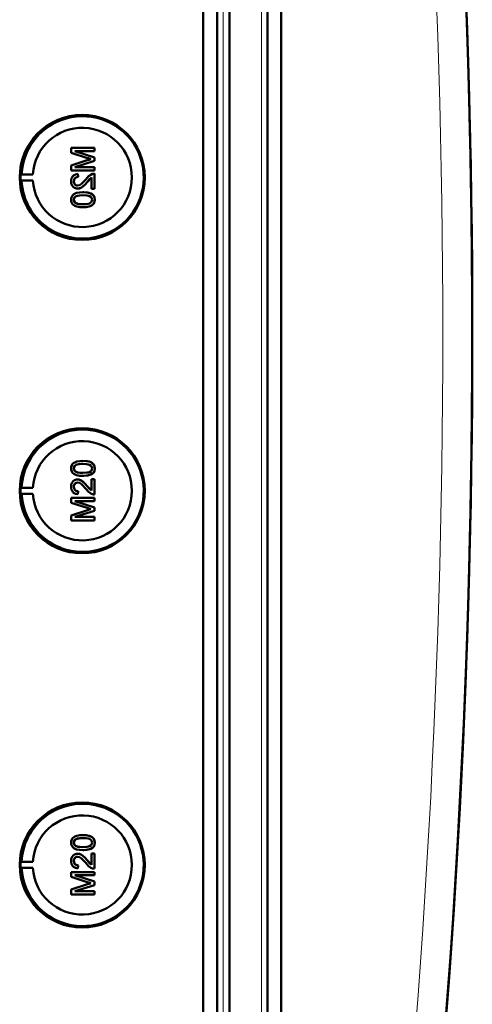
# Model space of a CAD drawing. Extents: x -1358 to 1757, y -1516 to 612.
# Tile 11 of 82: x 533 to 608, y -1279 to -1117. Entities that reach past the tile are written whole.
import ezdxf

# ---------------------------------------------------------------- set-up
doc = ezdxf.new("R2010")
doc.units = 0

msp = doc.modelspace()

# ---------------------------------------------------------------- linework, layer by layer
at = {"color": 7, "lineweight": 50}
for p, q in [((563.49, -1342.44), (563.49, -994.41)), ((565.79, -994.39), (565.79, -1342.45)), ((567.79, -994.39), (567.79, -1342.45)), ((574.04, -1342.45), (574.04, -994.39)), ((576.33, -1342.43), (576.33, -994.42)), ((567.79, -1009.39), (567.79, -1322.18)), ((545.56, -1137.76), (541.71, -1137.76)), ((541.71, -1138.58), (541.71, -1137.76)), ((545.56, -1137.76), (545.57, -1137.76)), ((545.56, -1137.76), (545.56, -1138.3)), ((545.57, -1137.76), (545.57, -1138.3)), ((541.71, -1138.58), (544.41, -1139.44)), ((545.56, -1139.33), (542.3, -1138.3)), ((542.3, -1138.3), (545.56, -1138.3)), ((545.57, -1139.33), (542.31, -1138.3)), ((545.56, -1138.3), (545.57, -1138.3)), ((545.56, -1139.33), (545.57, -1139.33)), ((545.56, -1139.33), (545.56, -1139.89)), ((545.57, -1139.33), (545.57, -1139.89)), ((544.37, -1139.8), (541.71, -1140.65)), ((541.71, -1141.47), (541.71, -1140.65)), ((542.3, -1140.92), (545.56, -1139.89)), ((545.56, -1140.92), (542.3, -1140.92)), ((542.31, -1140.92), (545.57, -1139.89)), ((545.56, -1139.89), (545.57, -1139.89)), ((545.56, -1140.92), (545.57, -1140.92)), ((545.56, -1140.92), (545.56, -1141.47)), ((545.57, -1140.92), (545.57, -1141.47)), ((533.37, -1142.13), (533.56, -1142.1)), ((533.37, -1142.13), (535.41, -1142.13)), ((533.56, -1142.1), (535.41, -1142.13)), ((541.71, -1141.47), (545.56, -1141.47)), ((542.8, -1142.06), (542.8, -1142.06)), ((542.85, -1142.55), (542.8, -1142.06)), ((542.85, -1142.55), (542.8, -1142.06)), ((542.85, -1142.55), (542.85, -1142.55)), ((544.36, -1143.41), (545.07, -1142.65)), ((545.07, -1144.53), (545.07, -1142.64)), ((545.56, -1141.47), (545.57, -1141.47)), ((545.56, -1142.01), (545.57, -1142.01)), ((545.56, -1142.01), (545.56, -1144.53)), ((545.57, -1142.01), (545.57, -1144.53)), ((533.37, -1143.13), (533.56, -1143.16)), ((533.37, -1143.13), (535.41, -1143.13)), ((533.56, -1143.16), (535.41, -1143.13)), ((542.15, -1143.28), (542.16, -1143.28)), ((542.77, -1144.48), (542.78, -1144.48)), ((544.35, -1143.41), (544.36, -1143.41)), ((542.42, -1145.79), (542.43, -1145.79)), ((543.66, -1145.07), (543.67, -1145.07)), ((545.07, -1144.53), (545.56, -1144.53)), ((545.24, -1145.45), (545.25, -1145.45)), ((545.56, -1144.53), (545.57, -1144.53)), ((542.15, -1146.3), (542.16, -1146.3)), ((543.66, -1147.54), (543.67, -1147.54)), ((545.61, -1146.31), (545.62, -1146.31)), ((543.66, -1189.31), (543.67, -1189.31)), ((542.15, -1190.55), (542.16, -1190.55)), ((542.42, -1191.06), (542.43, -1191.06)), ((545.24, -1191.4), (545.25, -1191.4)), ((545.61, -1190.54), (545.62, -1190.54)), ((542.77, -1192.37), (542.78, -1192.37)), ((543.66, -1191.78), (543.67, -1191.78)), ((545.07, -1192.32), (545.56, -1192.32)), ((545.07, -1194.2), (545.07, -1192.32)), ((545.56, -1192.32), (545.56, -1194.84)), ((545.56, -1192.32), (545.57, -1192.32)), ((545.57, -1192.32), (545.57, -1194.84)), ((533.37, -1193.72), (533.56, -1193.69)), ((533.37, -1193.72), (535.41, -1193.72)), ((533.37, -1194.72), (533.56, -1194.75)), ((533.37, -1194.72), (535.41, -1194.72)), ((533.56, -1193.69), (535.41, -1193.72)), ((533.56, -1194.75), (535.41, -1194.72)), ((542.15, -1193.56), (542.16, -1193.56)), ((542.85, -1194.29), (542.8, -1194.79)), ((542.85, -1194.29), (542.8, -1194.79)), ((542.85, -1194.29), (542.85, -1194.29)), ((544.35, -1193.44), (544.36, -1193.44)), ((544.36, -1193.44), (545.07, -1194.2)), ((541.71, -1195.38), (545.56, -1195.38)), ((541.71, -1196.19), (541.71, -1195.38)), ((544.37, -1197.04), (541.71, -1196.19)), ((542.3, -1195.92), (545.56, -1196.95)), ((545.56, -1195.92), (542.3, -1195.92)), ((542.31, -1195.92), (545.57, -1196.95)), ((542.8, -1194.79), (542.8, -1194.79)), ((545.56, -1194.84), (545.57, -1194.84)), ((545.56, -1195.38), (545.56, -1195.92)), ((545.56, -1195.38), (545.57, -1195.38)), ((545.56, -1195.92), (545.57, -1195.92)), ((545.57, -1195.38), (545.57, -1195.92)), ((541.71, -1198.27), (544.41, -1197.41)), ((545.56, -1197.52), (542.3, -1198.54)), ((545.57, -1197.52), (542.31, -1198.54)), ((545.56, -1196.95), (545.56, -1197.52)), ((545.56, -1196.95), (545.57, -1196.95)), ((545.56, -1197.52), (545.57, -1197.52)), ((545.57, -1196.95), (545.57, -1197.52)), ((541.71, -1199.09), (541.71, -1198.27)), ((545.56, -1199.09), (541.71, -1199.09)), ((542.3, -1198.54), (545.56, -1198.54)), ((545.56, -1198.54), (545.56, -1199.09)), ((545.56, -1198.54), (545.57, -1198.54)), ((545.56, -1199.09), (545.57, -1199.09)), ((545.57, -1198.54), (545.57, -1199.09)), ((543.66, -1250.91), (543.67, -1250.91)), ((542.15, -1252.15), (542.16, -1252.15)), ((542.42, -1252.67), (542.43, -1252.67)), ((545.24, -1253.01), (545.25, -1253.01)), ((545.61, -1252.15), (545.62, -1252.15)), ((542.77, -1253.98), (542.78, -1253.98)), ((543.66, -1253.38), (543.67, -1253.38)), ((545.07, -1253.93), (545.56, -1253.93)), ((545.07, -1255.81), (545.07, -1253.93)), ((545.56, -1253.93), (545.56, -1256.44)), ((545.56, -1253.93), (545.57, -1253.93)), ((545.57, -1253.93), (545.57, -1256.44)), ((533.37, -1255.33), (533.56, -1255.3)), ((533.37, -1255.33), (535.41, -1255.33)), ((533.37, -1256.33), (533.56, -1256.36)), ((533.37, -1256.33), (535.41, -1256.33)), ((533.56, -1255.3), (535.41, -1255.33)), ((533.56, -1256.36), (535.41, -1256.33)), ((542.15, -1255.17), (542.16, -1255.17)), ((542.85, -1255.9), (542.8, -1256.4)), ((542.85, -1255.9), (542.8, -1256.4)), ((542.85, -1255.9), (542.85, -1255.9)), ((544.35, -1255.04), (544.36, -1255.04)), ((544.36, -1255.04), (545.07, -1255.8)), ((541.71, -1256.99), (545.56, -1256.99)), ((541.71, -1257.8), (541.71, -1256.99)), ((544.37, -1258.65), (541.71, -1257.8)), ((542.3, -1257.53), (545.56, -1258.56)), ((545.56, -1257.53), (542.3, -1257.53)), ((542.31, -1257.53), (545.57, -1258.56)), ((542.8, -1256.4), (542.8, -1256.4)), ((545.56, -1256.44), (545.57, -1256.44)), ((545.56, -1256.99), (545.56, -1257.53)), ((545.56, -1256.99), (545.57, -1256.99)), ((545.56, -1257.53), (545.57, -1257.53)), ((545.57, -1256.99), (545.57, -1257.53)), ((541.71, -1259.88), (544.41, -1259.01)), ((545.56, -1259.13), (542.3, -1260.15)), ((545.57, -1259.13), (542.31, -1260.15)), ((545.56, -1258.56), (545.56, -1259.13)), ((545.56, -1258.56), (545.57, -1258.56)), ((545.56, -1259.13), (545.57, -1259.13)), ((545.57, -1258.56), (545.57, -1259.13)), ((541.71, -1260.69), (541.71, -1259.88)), ((545.56, -1260.69), (541.71, -1260.69)), ((542.3, -1260.15), (545.56, -1260.15)), ((545.56, -1260.15), (545.56, -1260.69)), ((545.56, -1260.15), (545.57, -1260.15)), ((545.56, -1260.69), (545.57, -1260.69)), ((545.57, -1260.15), (545.57, -1260.69))]:
    msp.add_line(p, q, dxfattribs=at)
at = {"color": 7, "lineweight": 18}
for p, q in [((566.76, -994.39), (566.76, -1342.45)), ((573.07, -1342.45), (573.07, -994.39))]:
    msp.add_line(p, q, dxfattribs=at)
at = {"color": 7, "lineweight": 50}
for points in [[(542.8, -1142.06), (542.44, -1142.13), (542.11, -1142.31), (541.98, -1142.44), (541.8, -1142.76), (541.72, -1143.12), (541.71, -1143.29)], [(542.15, -1143.28), (542.21, -1142.95), (542.34, -1142.76), (542.52, -1142.62), (542.74, -1142.56), (542.85, -1142.55)], [(542.16, -1143.28), (542.19, -1143.06), (542.25, -1142.89), (542.42, -1142.68), (542.66, -1142.57), (542.85, -1142.55)], [(545.22, -1142.06), (544.96, -1142.18), (544.6, -1142.42), (544.12, -1142.95)], [(544.35, -1143.41), (544.76, -1142.93), (545.07, -1142.64)], [(541.71, -1143.29), (541.75, -1143.65), (541.88, -1143.98), (542.05, -1144.19), (542.26, -1144.35), (542.6, -1144.47), (542.77, -1144.48)], [(542.78, -1143.98), (542.57, -1143.95), (542.39, -1143.84), (542.25, -1143.68), (542.18, -1143.49), (542.15, -1143.28)], [(542.79, -1143.98), (542.58, -1143.95), (542.43, -1143.87), (542.3, -1143.74), (542.21, -1143.59), (542.16, -1143.28)], [(542.77, -1144.48), (542.97, -1144.46), (543.34, -1144.34), (543.67, -1144.12), (543.96, -1143.85), (544.35, -1143.41)], [(544.12, -1142.95), (543.53, -1143.59), (543.4, -1143.71), (543.11, -1143.9), (542.78, -1143.98)], [(542.78, -1144.48), (543.07, -1144.44), (543.41, -1144.31), (543.67, -1144.13), (544.08, -1143.73), (544.36, -1143.41)], [(543.66, -1145.07), (543.14, -1145.09), (542.62, -1145.19), (542.26, -1145.34), (542.15, -1145.41), (541.95, -1145.58), (541.81, -1145.8), (541.73, -1146.06), (541.71, -1146.31)], [(542.15, -1146.3), (542.16, -1146.18), (542.25, -1145.96), (542.42, -1145.79)], [(542.16, -1146.3), (542.19, -1146.12), (542.34, -1145.87), (542.43, -1145.79)], [(542.42, -1145.79), (542.76, -1145.65), (543.14, -1145.59), (543.66, -1145.56)], [(542.43, -1145.79), (542.82, -1145.64), (543.16, -1145.59), (543.67, -1145.56)], [(545.24, -1145.45), (544.95, -1145.28), (544.48, -1145.14), (543.82, -1145.07), (543.66, -1145.07)], [(543.66, -1145.56), (544.32, -1145.6), (544.59, -1145.65), (544.72, -1145.7), (544.99, -1145.88), (545.14, -1146.12), (545.17, -1146.31)], [(545.25, -1145.45), (544.82, -1145.23), (544.33, -1145.11), (543.67, -1145.07)], [(545.61, -1146.31), (545.56, -1145.92), (545.43, -1145.66), (545.24, -1145.45)], [(545.62, -1146.31), (545.56, -1145.92), (545.38, -1145.58), (545.25, -1145.45)], [(541.71, -1146.31), (541.73, -1146.57), (541.82, -1146.82), (541.96, -1147.04), (542.16, -1147.21), (542.31, -1147.3), (542.64, -1147.42), (543.16, -1147.52), (543.66, -1147.54)], [(543.66, -1147.05), (543.29, -1147.04), (542.97, -1147.01), (542.69, -1146.95), (542.56, -1146.9), (542.3, -1146.7), (542.17, -1146.45), (542.15, -1146.3)], [(543.67, -1147.05), (543.1, -1147.02), (542.73, -1146.96), (542.56, -1146.89), (542.4, -1146.79), (542.27, -1146.65), (542.17, -1146.39), (542.16, -1146.3)], [(543.66, -1147.54), (544.18, -1147.52), (544.7, -1147.42), (544.94, -1147.33), (545.17, -1147.2), (545.37, -1147.03), (545.51, -1146.81), (545.59, -1146.55), (545.61, -1146.31)], [(545.17, -1146.31), (545.14, -1146.49), (545, -1146.72), (544.75, -1146.9), (544.54, -1146.97), (544.22, -1147.02), (543.66, -1147.05)], [(543.67, -1147.54), (544.17, -1147.52), (544.34, -1147.5), (544.84, -1147.38), (545.19, -1147.2), (545.44, -1146.95), (545.58, -1146.61), (545.62, -1146.31)], [(541.71, -1190.54), (541.73, -1190.28), (541.82, -1190.03), (541.96, -1189.81), (542.16, -1189.63), (542.31, -1189.55), (542.64, -1189.42), (543.16, -1189.33), (543.66, -1189.31)], [(543.66, -1189.8), (543.29, -1189.81), (542.97, -1189.84), (542.69, -1189.9), (542.56, -1189.95), (542.3, -1190.14), (542.17, -1190.4), (542.15, -1190.55)], [(543.67, -1189.8), (543.1, -1189.83), (542.73, -1189.89), (542.56, -1189.95), (542.4, -1190.06), (542.27, -1190.2), (542.17, -1190.46), (542.16, -1190.55)], [(543.66, -1189.31), (544.18, -1189.33), (544.7, -1189.42), (544.94, -1189.51), (545.17, -1189.64), (545.37, -1189.82), (545.51, -1190.04), (545.59, -1190.29), (545.61, -1190.54)], [(545.17, -1190.54), (545.14, -1190.36), (545, -1190.12), (544.75, -1189.94), (544.54, -1189.87), (544.22, -1189.82), (543.66, -1189.8)], [(543.67, -1189.31), (544.17, -1189.33), (544.34, -1189.35), (544.84, -1189.47), (545.19, -1189.65), (545.44, -1189.9), (545.58, -1190.23), (545.62, -1190.54)], [(543.66, -1191.78), (543.14, -1191.75), (542.62, -1191.66), (542.26, -1191.51), (542.15, -1191.44), (541.95, -1191.26), (541.81, -1191.04), (541.73, -1190.79), (541.71, -1190.54)], [(542.15, -1190.55), (542.16, -1190.67), (542.25, -1190.89), (542.42, -1191.06)], [(542.16, -1190.55), (542.19, -1190.72), (542.34, -1190.98), (542.43, -1191.06)], [(542.42, -1191.06), (542.76, -1191.2), (543.14, -1191.26), (543.66, -1191.28)], [(542.43, -1191.06), (542.82, -1191.21), (543.16, -1191.26), (543.67, -1191.28)], [(543.66, -1191.28), (544.32, -1191.24), (544.59, -1191.19), (544.72, -1191.15), (544.99, -1190.97), (545.14, -1190.73), (545.17, -1190.54)], [(545.24, -1191.4), (544.95, -1191.56), (544.48, -1191.71), (543.82, -1191.77), (543.66, -1191.78)], [(545.25, -1191.4), (544.82, -1191.62), (544.33, -1191.73), (543.67, -1191.78)], [(545.61, -1190.54), (545.56, -1190.92), (545.43, -1191.19), (545.24, -1191.4)], [(545.62, -1190.54), (545.56, -1190.92), (545.38, -1191.27), (545.25, -1191.4)], [(541.71, -1193.55), (541.75, -1193.2), (541.88, -1192.87), (542.05, -1192.65), (542.26, -1192.49), (542.6, -1192.38), (542.77, -1192.37)], [(542.78, -1192.86), (542.57, -1192.9), (542.39, -1193), (542.25, -1193.16), (542.18, -1193.36), (542.15, -1193.56)], [(542.79, -1192.86), (542.58, -1192.9), (542.43, -1192.97), (542.3, -1193.11), (542.21, -1193.26), (542.16, -1193.56)], [(542.77, -1192.37), (542.97, -1192.38), (543.34, -1192.51), (543.67, -1192.73), (543.96, -1193), (544.35, -1193.44)], [(542.78, -1192.37), (543.07, -1192.4), (543.41, -1192.54), (543.67, -1192.72), (544.08, -1193.12), (544.36, -1193.44)], [(544.12, -1193.9), (543.53, -1193.26), (543.4, -1193.14), (543.11, -1192.94), (542.78, -1192.86)], [(542.8, -1194.79), (542.44, -1194.71), (542.11, -1194.54), (541.98, -1194.41), (541.8, -1194.09), (541.72, -1193.73), (541.71, -1193.55)], [(542.15, -1193.56), (542.21, -1193.9), (542.34, -1194.09), (542.52, -1194.23), (542.74, -1194.29), (542.85, -1194.29)], [(542.16, -1193.56), (542.19, -1193.79), (542.25, -1193.96), (542.42, -1194.16), (542.66, -1194.27), (542.85, -1194.29)], [(545.22, -1194.79), (544.96, -1194.67), (544.6, -1194.42), (544.12, -1193.9)], [(544.35, -1193.44), (544.76, -1193.92), (545.07, -1194.2)], [(541.71, -1252.15), (541.73, -1251.89), (541.82, -1251.64), (541.96, -1251.41), (542.16, -1251.24), (542.31, -1251.16), (542.64, -1251.03), (543.16, -1250.93), (543.66, -1250.91)], [(543.66, -1251.41), (543.29, -1251.42), (542.97, -1251.45), (542.69, -1251.51), (542.56, -1251.56), (542.3, -1251.75), (542.17, -1252.01), (542.15, -1252.15)], [(543.67, -1251.41), (543.1, -1251.43), (542.73, -1251.5), (542.56, -1251.56), (542.4, -1251.66), (542.27, -1251.8), (542.17, -1252.06), (542.16, -1252.15)], [(543.66, -1250.91), (544.18, -1250.94), (544.7, -1251.03), (544.94, -1251.12), (545.17, -1251.25), (545.37, -1251.42), (545.51, -1251.65), (545.59, -1251.9), (545.61, -1252.15)], [(545.17, -1252.15), (545.14, -1251.97), (545, -1251.73), (544.75, -1251.55), (544.54, -1251.48), (544.22, -1251.43), (543.66, -1251.41)], [(543.67, -1250.91), (544.17, -1250.93), (544.34, -1250.96), (544.84, -1251.07), (545.19, -1251.25), (545.44, -1251.51), (545.58, -1251.84), (545.62, -1252.15)], [(543.66, -1253.38), (543.14, -1253.36), (542.62, -1253.26), (542.26, -1253.12), (542.15, -1253.05), (541.95, -1252.87), (541.81, -1252.65), (541.73, -1252.4), (541.71, -1252.15)], [(542.15, -1252.15), (542.16, -1252.27), (542.25, -1252.49), (542.42, -1252.67)], [(542.16, -1252.15), (542.19, -1252.33), (542.34, -1252.59), (542.43, -1252.67)], [(542.42, -1252.67), (542.76, -1252.8), (543.14, -1252.87), (543.66, -1252.89)], [(542.43, -1252.67), (542.82, -1252.82), (543.16, -1252.87), (543.67, -1252.89)], [(543.66, -1252.89), (544.32, -1252.85), (544.59, -1252.8), (544.72, -1252.76), (544.99, -1252.57), (545.14, -1252.34), (545.17, -1252.15)], [(545.24, -1253.01), (544.95, -1253.17), (544.48, -1253.31), (543.82, -1253.38), (543.66, -1253.38)], [(545.25, -1253.01), (544.82, -1253.23), (544.33, -1253.34), (543.67, -1253.38)], [(545.61, -1252.15), (545.56, -1252.53), (545.43, -1252.79), (545.24, -1253.01)], [(545.62, -1252.15), (545.56, -1252.53), (545.38, -1252.87), (545.25, -1253.01)], [(541.71, -1255.16), (541.75, -1254.81), (541.88, -1254.47), (542.05, -1254.26), (542.26, -1254.1), (542.6, -1253.99), (542.77, -1253.98)], [(542.78, -1254.47), (542.57, -1254.5), (542.39, -1254.61), (542.25, -1254.77), (542.18, -1254.97), (542.15, -1255.17)], [(542.79, -1254.47), (542.58, -1254.5), (542.43, -1254.58), (542.3, -1254.72), (542.21, -1254.87), (542.16, -1255.17)], [(542.77, -1253.98), (542.97, -1253.99), (543.34, -1254.12), (543.67, -1254.34), (543.96, -1254.61), (544.35, -1255.04)], [(542.78, -1253.98), (543.07, -1254.01), (543.41, -1254.15), (543.67, -1254.33), (544.08, -1254.72), (544.36, -1255.04)], [(544.12, -1255.5), (543.53, -1254.86), (543.4, -1254.74), (543.11, -1254.55), (542.78, -1254.47)], [(542.8, -1256.4), (542.44, -1256.32), (542.11, -1256.14), (541.98, -1256.02), (541.8, -1255.7), (541.72, -1255.34), (541.71, -1255.16)], [(542.15, -1255.17), (542.21, -1255.51), (542.34, -1255.7), (542.52, -1255.83), (542.74, -1255.89), (542.85, -1255.9)], [(542.16, -1255.17), (542.19, -1255.39), (542.25, -1255.56), (542.42, -1255.77), (542.66, -1255.88), (542.85, -1255.9)], [(545.22, -1256.39), (544.96, -1256.28), (544.6, -1256.03), (544.12, -1255.5)], [(544.35, -1255.04), (544.76, -1255.53), (545.07, -1255.81)]]:
    msp.add_lwpolyline(points, dxfattribs=at)
for centre, radius, start, end in [((-858.99, -1168.42), 1466.77, 351.97557, 8.02443), ((-858.98, -1168.42), 1466.77, 353.02402, 6.97598), ((543.61, -1142.62), 10.06, 33.1491, 110.5769), ((543.61, -1142.62), 10.06, 110.5864, 176.9929), ((543.6, -1142.63), 10.07, 315.7681, 33.1576), ((552.98, -1166.55), 28.1, 106.5505, 107.8561), ((554.08, -1109), 31.94, 252.3749, 253.4362), ((545.53, -1142.98), 0.972, 88.2771, 108.7969), ((543.61, -1142.63), 10.07, 183.0092, 238.3346), ((543.61, -1142.63), 10.06, 238.3386, 315.7704), ((543.61, -1194.21), 10.06, 44.2296, 121.6614), ((543.61, -1194.22), 10.07, 121.6654, 176.9908), ((543.6, -1194.22), 10.07, 326.8449, 44.2344), ((543.61, -1194.22), 10.06, 183.0071, 249.4136), ((545.53, -1193.87), 0.972, 251.2031, 271.7229), ((552.98, -1170.3), 28.1, 252.1439, 253.4495), ((554.08, -1227.84), 31.94, 106.5638, 107.6251), ((543.61, -1194.23), 10.06, 249.4231, 326.8509), ((543.61, -1255.82), 10.06, 44.2296, 121.6614), ((543.61, -1255.83), 10.07, 121.6654, 176.9908), ((543.6, -1255.83), 10.07, 326.8449, 44.2344), ((543.61, -1255.83), 10.06, 183.0071, 249.4136), ((545.53, -1255.47), 0.972, 251.2031, 271.7229), ((552.98, -1231.9), 28.1, 252.1439, 253.4495), ((554.08, -1289.45), 31.94, 106.5638, 107.6251), ((543.61, -1255.83), 10.06, 249.4231, 326.8509)]:
    msp.add_arc(centre, radius, start, end, dxfattribs=at)
at = {"color": 7, "lineweight": 18}
msp.add_arc((-858.89, -1168.42), 1461.81, 353.16554, 6.83446, dxfattribs=at)
at = {"color": 7, "lineweight": 50}
for centre, major_axis, start_param, end_param in [((543.54, -1142.63), (0, 10.3), 1.570796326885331, 7.853981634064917), ((543.56, -1142.63), (0, 8.17), 1.632048, 7.79273), ((543.57, -1142.63), (0, -10.21), 4.663407, 4.761371), ((543.54, -1194.22), (0, 10.3), 4.712389, 10.995574), ((543.56, -1194.22), (0, -8.17), 4.773641, 10.934322), ((543.57, -1194.22), (0, 10.21), 1.521815, 1.619778), ((543.54, -1255.83), (0, 10.3), 4.712389, 10.995574), ((543.56, -1255.83), (0, -8.17), 4.773641, 10.934322), ((543.57, -1255.83), (0, 10.21), 1.521815, 1.619778)]:
    msp.add_ellipse(centre, major_axis=major_axis, ratio=0.999657, start_param=start_param, end_param=end_param, dxfattribs=at)

doc.saveas('drawing.dxf')
